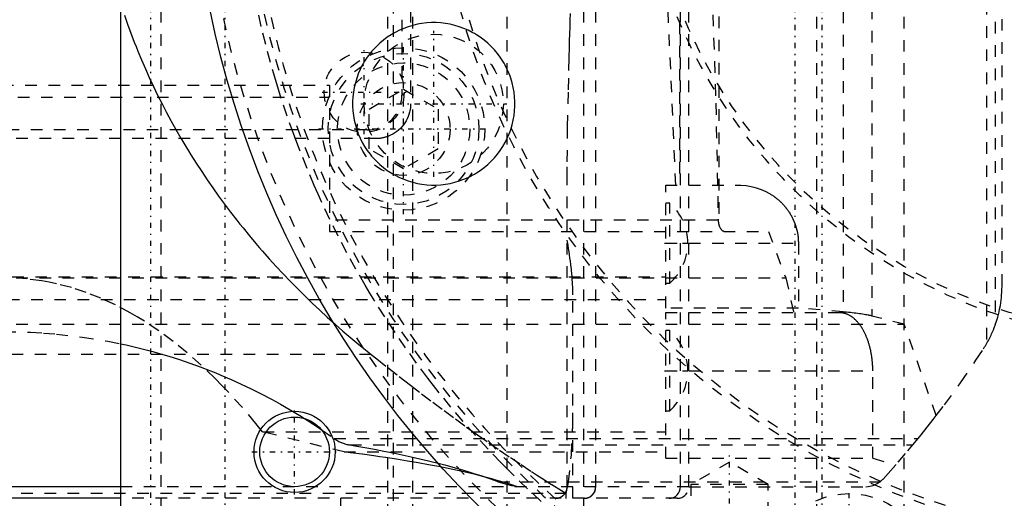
# Model space of a CAD drawing. Extents: x -545 to 345, y -109 to 109.
# Tile 8 of 18: x -99 to -14, y -59 to -18. Entities that reach past the tile are written whole.
import ezdxf

# ---------------------------------------------------------------- set-up
doc = ezdxf.new("R2010")
doc.units = 0
doc.linetypes.add('CENTER', pattern=[1.5, 0.45, -0.5, 0.05, -0.5])
doc.linetypes.add('DASHED', pattern=[2, 1, -1])
for name, color, linetype in [('AM_0', 7, 'CONTINUOUS'), ('AM_3', 7, 'DASHED'), ('AM_7', 7, 'CENTER')]:
    doc.layers.add(name, color=color, linetype=linetype)

msp = doc.modelspace()

# ---------------------------------------------------------------- linework, layer by layer
at = {"layer": 'AM_0', "color": 7, "linetype": 'CONTINUOUS'}
for p, q in [((-90, 75), (-90, -75)), ((-89.991, -58), (-159, -58)), ((-89.992, -59), (-158, -59))]:
    msp.add_line(p, q, dxfattribs=at)
for centre, radius in [((0, 0), 84), ((-75, -55), 3.5), ((-75, -55), 3)]:
    msp.add_circle(centre, radius, dxfattribs=at)
at = {"layer": 'AM_3', "color": 6, "linetype": 'DASHED'}
for p, q in [((-86.5, -64), (-86.5, 64)), ((-67, 60.5), (-67, -60.5)), ((-64.819, 60.5), (-64.819, -60.5)), ((-56.709, 60.5), (-56.709, -60.5)), ((-50.077, 61), (-50.077, -61)), ((-30, 60.5), (-30, -60.5)), ((-22.463, 60.5), (-22.463, -60.5)), ((-49.037, -58), (-49.037, 58)), ((-49.021, -58), (-49.021, 58)), ((-41.726, -58), (-41.726, 58)), ((-41, -58), (-41, 58)), ((-15.34, 45.694), (-15.34, -45.694)), ((-14.581, 44.052), (-14.581, -44.052)), ((-27.69, 42.941), (-27.69, -42.941)), ((-25.212, 43.29), (-25.212, -43.29)), ((-14, -40.694), (-14, 40.694)), ((-41.808, 32), (-41.808, -32)), ((-65, 25), (-65, -25)), ((-65.75, 24.25), (-65.75, -24.25)), ((-38.423, 24.527), (-38.423, -35.399)), ((-66.5, -10.213), (-66.5, -60.5)), ((-42.134, -32), (-42.952, -13.297)), ((-134.225, -23.389), (-72, -23.389)), ((-72, -23.389), (-72, -36)), ((-68.57, -25.455), (-65.6, -23.741)), ((-65.6, -23.741), (-62.63, -25.455)), ((-134.864, -24.422), (-72, -24.422)), ((-68.57, -28.885), (-68.57, -25.455)), ((-62.63, -25.455), (-62.63, -28.885)), ((-68, -28), (-118, -28)), ((-68.75, -27.25), (-117.25, -27.25)), ((-65.6, -30.599), (-68.57, -28.885)), ((-62.63, -28.885), (-65.6, -30.599)), ((-51.498, -58), (-51.498, -31.418)), ((-43, -42.601), (-43, -32)), ((-43, -32), (-36.746, -32)), ((-42.657, -33.55), (-43, -33.55)), ((-42.657, -40.45), (-42.657, -33.55)), ((-38.473, -35.026), (-72, -35.026)), ((-72, -36), (-34.142, -36)), ((-34.142, -36), (-32.649, -40)), ((-43, -37), (-31.56, -37)), ((-31.56, -37), (-31.56, -42.601)), ((-155, -40), (-32.649, -40)), ((-127.355, -39.921), (-43, -39.921)), ((-43, -40.45), (-42.657, -40.45)), ((-32.649, -40), (-31.953, -43)), ((-51.002, -85), (-51.002, -41.454)), ((-129.712, -41.861), (-43, -41.861)), ((-31.56, -42.601), (-43, -42.601)), ((-43, -43), (-28.03, -43)), ((-43, -55.551), (-43, -43)), ((-27.69, -42.941), (-31.56, -42.601)), ((-22.431, -44), (-25.212, -43.29)), ((-159, -44), (-22.431, -44)), ((-19.665, -51.875), (-22.431, -44)), ((-42.657, -44.55), (-43, -44.55)), ((-42.657, -51.45), (-42.657, -44.55)), ((-68.393, -46.6), (-131.607, -46.6)), ((-43, -48), (-25.144, -48)), ((-25.144, -55.551), (-25.144, -48)), ((-43, -51.45), (-42.657, -51.45)), ((-77.768, -53.27), (-43, -53.27)), ((-70.736, -55.006), (-77.768, -53.27)), ((-72.704, -53.069), (-71.583, -53.855)), ((-71.583, -53.855), (-21.238, -53.855)), ((-21.693, -54.406), (-21.238, -53.855)), ((-70.736, -55.006), (-43, -55.006)), ((-70.227, -54.406), (-21.693, -54.406)), ((-43, -55.551), (-25.144, -55.551)), ((-37.5, -55.881), (-40.824, -57.8)), ((-34.176, -57.8), (-37.5, -55.881)), ((-25.144, -55.551), (-23.158, -56.118)), ((-57.438, -57.58), (-24.512, -57.58)), ((-41, -58), (-89.991, -58)), ((-51, -64.8), (-51, -58)), ((-41, -58), (-25.738, -58)), ((-40.824, -57.8), (-40.824, -76.323)), ((-34.176, -57.8), (-40.824, -57.8)), ((-34.176, -76.323), (-34.176, -57.8)), ((-51.571, -58.6), (-148.429, -58.6)), ((-42, -59), (-89.992, -59)), ((-71, -62), (-71, -59)), ((-66.217, -85), (-66.217, -59)), ((-59.789, -85), (-59.789, -59)), ((-51.571, -58.6), (-51.571, -58.593))]:
    msp.add_line(p, q, dxfattribs=at)
for points in [[(-50.009, -59), (-49.816, -58.981), (-49.631, -58.924), (-49.46, -58.831), (-49.31, -58.707), (-49.187, -58.556), (-49.096, -58.383), (-49.04, -58.195), (-49.021, -58)], [(-42.714, -59), (-42.521, -58.981), (-42.336, -58.924), (-42.165, -58.831), (-42.016, -58.707), (-41.893, -58.556), (-41.802, -58.383), (-41.745, -58.195), (-41.726, -58)]]:
    msp.add_lwpolyline(points, dxfattribs=at)
for points in [[(-39.197, -9.326, 0), (-38.676, -24.958, 0), (-38.473, -35.026, 0)], [(-53.731, -59.27, 0), (-54.912, -58.178, 0), (-56.07, -57.062, 0), (-56.641, -56.496, 0), (-57.206, -55.924, 0), (-58.319, -54.762, 0), (-59.408, -53.579, 0), (-60.473, -52.373, 0), (-61.514, -51.147, 0), (-62.53, -49.9, 0), (-63.028, -49.269, 0), (-63.52, -48.633, 0), (-64.485, -47.346, 0), (-65.424, -46.04, 0), (-66.336, -44.715, 0), (-67.222, -43.373, 0), (-68.08, -42.013, 0), (-68.499, -41.326, 0), (-68.911, -40.635, 0), (-69.714, -39.242, 0), (-70.489, -37.832, 0), (-71.235, -36.408, 0), (-71.953, -34.968, 0), (-72.641, -33.514, 0), (-72.975, -32.783, 0), (-73.301, -32.047, 0), (-73.93, -30.567, 0), (-74.53, -29.075, 0), (-74.818, -28.324, 0), (-75.099, -27.57, 0), (-75.638, -26.055, 0), (-76.147, -24.529, 0), (-76.389, -23.762, 0), (-76.624, -22.993, 0), (-77.071, -21.448, 0), (-77.487, -19.894, 0), (-77.871, -18.333, 0), (-78.224, -16.763, 0)], [(-89.673, -17.351, 0), (-89.402, -18.129, 0), (-89.119, -18.905, 0), (-88.824, -19.678, 0), (-88.672, -20.063, 0), (-88.517, -20.448, 0), (-88.199, -21.214, 0), (-87.868, -21.978, 0), (-87.526, -22.737, 0), (-87.173, -23.494, 0), (-86.808, -24.247, 0), (-86.621, -24.622, 0), (-86.431, -24.996, 0), (-86.043, -25.741, 0), (-85.644, -26.482, 0), (-85.233, -27.219, 0), (-84.812, -27.952, 0), (-84.379, -28.68, 0), (-84.158, -29.043, 0), (-83.934, -29.404, 0), (-83.479, -30.124, 0), (-83.013, -30.839, 0), (-82.536, -31.549, 0), (-82.048, -32.254, 0), (-81.55, -32.954, 0), (-81.296, -33.302, 0), (-81.04, -33.649, 0), (-80.521, -34.339, 0), (-79.99, -35.023, 0), (-79.721, -35.363, 0), (-79.449, -35.702, 0), (-78.898, -36.376, 0), (-78.337, -37.044, 0), (-78.052, -37.375, 0), (-77.765, -37.706, 0), (-77.184, -38.362, 0), (-76.592, -39.012, 0), (-75.991, -39.657, 0), (-75.379, -40.295, 0), (-74.758, -40.927, 0), (-74.444, -41.24, 0), (-74.128, -41.552, 0), (-73.487, -42.171, 0), (-72.838, -42.784, 0), (-72.179, -43.39, 0), (-71.511, -43.989, 0), (-70.834, -44.582, 0), (-70.492, -44.875, 0), (-70.147, -45.167, 0), (-69.452, -45.746, 0), (-68.748, -46.317, 0), (-68.393, -46.6, 0)], [(-51.498, -31.418, 0), (-51.492, -29.994, 0), (-51.455, -26.99, 0), (-51.391, -23.793, 0), (-51.35, -22.129, 0), (-51.343, -21.848, 0), (-51.328, -21.282, 0), (-51.313, -20.711, 0), (-51.306, -20.425, 0), (-51.298, -20.137, 0), (-51.283, -19.558, 0), (-51.267, -18.976, 0), (-51.251, -18.389, 0), (-51.235, -17.799, 0), (-51.219, -17.205, 0)], [(-63, -18, 0), (-63.204, -18.003, 0), (-63.61, -18.027, 0), (-64.015, -18.074, 0), (-64.216, -18.106, 0), (-64.416, -18.145, 0), (-64.812, -18.239, 0), (-65.202, -18.355, 0), (-65.584, -18.495, 0), (-65.958, -18.656, 0), (-66.322, -18.839, 0), (-66.5, -18.938, 0), (-66.675, -19.042, 0), (-67.015, -19.266, 0), (-67.342, -19.509, 0), (-67.654, -19.771, 0), (-67.95, -20.05, 0), (-68.229, -20.346, 0), (-68.362, -20.5, 0), (-68.491, -20.658, 0), (-68.734, -20.985, 0), (-68.958, -21.325, 0), (-69.062, -21.5, 0), (-69.161, -21.678, 0), (-69.344, -22.042, 0), (-69.505, -22.416, 0), (-69.578, -22.606, 0), (-69.645, -22.798, 0), (-69.761, -23.188, 0), (-69.855, -23.584, 0), (-69.926, -23.985, 0), (-69.973, -24.39, 0), (-69.997, -24.796, 0), (-70, -25, 0), (-69.997, -25.204, 0), (-69.973, -25.61, 0), (-69.926, -26.015, 0), (-69.855, -26.416, 0), (-69.761, -26.812, 0), (-69.645, -27.202, 0), (-69.578, -27.394, 0), (-69.505, -27.584, 0), (-69.344, -27.958, 0), (-69.161, -28.322, 0), (-68.958, -28.675, 0), (-68.734, -29.015, 0), (-68.491, -29.342, 0), (-68.362, -29.5, 0), (-68.229, -29.654, 0), (-67.95, -29.95, 0), (-67.654, -30.229, 0), (-67.342, -30.491, 0), (-67.015, -30.734, 0), (-66.675, -30.958, 0), (-66.5, -31.062, 0), (-66.322, -31.161, 0), (-65.958, -31.344, 0), (-65.584, -31.505, 0), (-65.202, -31.645, 0), (-64.812, -31.761, 0), (-64.416, -31.855, 0), (-64.216, -31.894, 0), (-64.015, -31.926, 0), (-63.61, -31.973, 0), (-63.204, -31.997, 0), (-63, -32, 0), (-62.796, -31.997, 0), (-62.39, -31.973, 0), (-61.985, -31.926, 0), (-61.784, -31.894, 0), (-61.584, -31.855, 0), (-61.188, -31.761, 0), (-60.798, -31.645, 0), (-60.416, -31.505, 0), (-60.042, -31.344, 0), (-59.678, -31.161, 0), (-59.5, -31.062, 0), (-59.325, -30.958, 0), (-58.985, -30.734, 0), (-58.658, -30.491, 0), (-58.346, -30.229, 0), (-58.05, -29.95, 0), (-57.771, -29.654, 0), (-57.638, -29.5, 0), (-57.509, -29.342, 0), (-57.266, -29.015, 0), (-57.042, -28.675, 0), (-56.839, -28.322, 0), (-56.656, -27.958, 0), (-56.495, -27.584, 0), (-56.422, -27.394, 0), (-56.355, -27.202, 0), (-56.239, -26.812, 0), (-56.145, -26.416, 0), (-56.074, -26.015, 0), (-56.027, -25.61, 0), (-56.003, -25.204, 0), (-56, -25, 0), (-56.003, -24.796, 0), (-56.027, -24.39, 0), (-56.074, -23.985, 0), (-56.145, -23.584, 0), (-56.239, -23.188, 0), (-56.355, -22.798, 0), (-56.422, -22.606, 0), (-56.495, -22.416, 0), (-56.656, -22.042, 0), (-56.839, -21.678, 0), (-56.938, -21.5, 0), (-57.042, -21.325, 0), (-57.266, -20.985, 0), (-57.509, -20.658, 0), (-57.638, -20.5, 0), (-57.771, -20.346, 0), (-58.05, -20.05, 0), (-58.346, -19.771, 0), (-58.658, -19.509, 0), (-58.985, -19.266, 0), (-59.325, -19.042, 0), (-59.5, -18.938, 0), (-59.678, -18.839, 0), (-60.042, -18.656, 0), (-60.416, -18.495, 0), (-60.798, -18.355, 0), (-61.188, -18.239, 0), (-61.584, -18.145, 0), (-61.784, -18.106, 0), (-61.985, -18.074, 0), (-62.39, -18.027, 0), (-62.796, -18.003, 0), (-63, -18, 0)], [(-65, -25, 0), (-65.002, -25.103, 0), (-65.016, -25.307, 0), (-65.044, -25.51, 0), (-65.063, -25.611, 0), (-65.086, -25.711, 0), (-65.141, -25.909, 0), (-65.21, -26.102, 0), (-65.292, -26.29, 0), (-65.386, -26.472, 0), (-65.493, -26.647, 0), (-65.551, -26.732, 0), (-65.611, -26.815, 0), (-65.741, -26.974, 0), (-65.881, -27.124, 0), (-66.031, -27.263, 0), (-66.19, -27.393, 0), (-66.358, -27.511, 0), (-66.445, -27.565, 0), (-66.533, -27.617, 0), (-66.716, -27.711, 0), (-66.904, -27.793, 0), (-67, -27.828, 0)], [(-67, -27.828, 0), (-67.027, -27.838, 0), (-67.08, -27.856, 0), (-67.135, -27.872, 0), (-67.162, -27.881, 0), (-67.189, -27.888, 0), (-67.244, -27.903, 0), (-67.299, -27.917, 0), (-67.354, -27.93, 0), (-67.409, -27.941, 0), (-67.465, -27.952, 0), (-67.493, -27.957, 0), (-67.521, -27.961, 0), (-67.577, -27.97, 0), (-67.633, -27.977, 0), (-67.689, -27.984, 0), (-67.745, -27.989, 0), (-67.802, -27.993, 0), (-67.83, -27.995, 0), (-67.858, -27.997, 0), (-67.915, -27.999, 0), (-67.972, -28, 0), (-68, -28, 0)], [(-36.746, -32, 0), (-36.52, -32.005, 0), (-36.069, -32.043, 0), (-35.624, -32.119, 0), (-35.404, -32.17, 0), (-35.187, -32.231, 0), (-34.762, -32.381, 0), (-34.351, -32.565, 0), (-34.12, -32.688, 0), (-34.056, -32.725, 0), (-33.992, -32.764, 0), (-33.96, -32.783, 0), (-33.928, -32.803, 0), (-33.865, -32.843, 0), (-33.802, -32.883, 0), (-33.741, -32.925, 0), (-33.679, -32.968, 0), (-33.619, -33.011, 0), (-33.589, -33.033, 0), (-33.559, -33.055, 0), (-33.5, -33.101, 0), (-33.441, -33.147, 0), (-33.384, -33.193, 0), (-33.327, -33.241, 0), (-33.27, -33.289, 0), (-33.242, -33.314, 0), (-33.215, -33.338, 0), (-33.16, -33.388, 0), (-33.106, -33.439, 0), (-33.079, -33.464, 0), (-33.052, -33.49, 0), (-33, -33.542, 0), (-32.948, -33.595, 0), (-32.922, -33.622, 0), (-32.897, -33.649, 0), (-32.847, -33.703, 0), (-32.798, -33.758, 0), (-32.749, -33.814, 0), (-32.701, -33.87, 0), (-32.655, -33.927, 0), (-32.632, -33.956, 0), (-32.609, -33.985, 0), (-32.564, -34.043, 0), (-32.52, -34.102, 0), (-32.476, -34.162, 0), (-32.434, -34.222, 0), (-32.392, -34.283, 0), (-32.372, -34.314, 0), (-32.352, -34.344, 0), (-32.312, -34.406, 0), (-32.274, -34.469, 0), (-32.236, -34.532, 0), (-32.199, -34.595, 0), (-32.163, -34.659, 0), (-32.146, -34.691, 0), (-32.129, -34.724, 0), (-32.095, -34.789, 0), (-32.062, -34.854, 0), (-32.03, -34.92, 0), (-31.999, -34.986, 0), (-31.969, -35.053, 0), (-31.955, -35.087, 0), (-31.94, -35.12, 0), (-31.912, -35.188, 0), (-31.886, -35.256, 0), (-31.86, -35.324, 0), (-31.835, -35.393, 0), (-31.811, -35.462, 0), (-31.8, -35.496, 0), (-31.789, -35.531, 0), (-31.767, -35.601, 0), (-31.746, -35.671, 0), (-31.737, -35.706, 0), (-31.727, -35.741, 0), (-31.708, -35.812, 0), (-31.691, -35.882, 0), (-31.683, -35.918, 0), (-31.675, -35.953, 0), (-31.66, -36.025, 0), (-31.645, -36.096, 0), (-31.632, -36.168, 0), (-31.62, -36.239, 0), (-31.609, -36.311, 0), (-31.604, -36.347, 0), (-31.599, -36.383, 0), (-31.591, -36.456, 0), (-31.583, -36.528, 0), (-31.576, -36.6, 0), (-31.571, -36.673, 0), (-31.567, -36.746, 0), (-31.565, -36.782, 0), (-31.563, -36.818, 0), (-31.561, -36.891, 0), (-31.56, -36.964, 0), (-31.56, -37, 0)], [(-38.473, -35.026, 0), (-38.473, -35.037, 0), (-38.472, -35.058, 0), (-38.471, -35.079, 0), (-38.471, -35.089, 0), (-38.47, -35.1, 0), (-38.469, -35.121, 0), (-38.467, -35.142, 0), (-38.465, -35.163, 0), (-38.463, -35.184, 0), (-38.46, -35.205, 0), (-38.458, -35.216, 0), (-38.457, -35.226, 0), (-38.454, -35.247, 0), (-38.45, -35.268, 0), (-38.447, -35.288, 0), (-38.443, -35.309, 0), (-38.439, -35.329, 0), (-38.437, -35.339, 0), (-38.434, -35.35, 0), (-38.43, -35.37, 0), (-38.425, -35.389, 0), (-38.423, -35.399, 0)], [(-38.423, -35.399, 0), (-38.421, -35.404, 0), (-38.419, -35.414, 0), (-38.416, -35.424, 0), (-38.415, -35.429, 0), (-38.414, -35.433, 0), (-38.411, -35.443, 0), (-38.408, -35.453, 0), (-38.398, -35.486, 0), (-38.379, -35.541, 0), (-38.368, -35.568, 0), (-38.358, -35.594, 0), (-38.335, -35.645, 0), (-38.31, -35.693, 0), (-38.283, -35.738, 0), (-38.255, -35.78, 0), (-38.225, -35.818, 0), (-38.21, -35.836, 0), (-38.194, -35.854, 0), (-38.162, -35.885, 0), (-38.128, -35.914, 0), (-38.094, -35.938, 0), (-38.058, -35.958, 0), (-38.022, -35.975, 0), (-38.004, -35.981, 0), (-37.986, -35.987, 0), (-37.949, -35.995, 0), (-37.912, -35.999, 0), (-37.893, -36, 0)], [(-51.002, -41.454, 0), (-51.003, -41.339, 0), (-51.006, -41.107, 0), (-51.013, -40.872, 0), (-51.018, -40.752, 0), (-51.023, -40.632, 0), (-51.037, -40.388, 0), (-51.054, -40.14, 0), (-51.073, -39.889, 0), (-51.096, -39.634, 0), (-51.122, -39.375, 0), (-51.136, -39.244, 0), (-51.151, -39.112, 0), (-51.182, -38.846, 0), (-51.216, -38.576, 0), (-51.253, -38.303, 0), (-51.292, -38.026, 0), (-51.334, -37.746, 0), (-51.355, -37.605, 0), (-51.378, -37.463, 0), (-51.424, -37.176, 0), (-51.472, -36.887, 0), (-51.498, -36.741, 0)], [(-77.768, -53.27, 0), (-78.341, -52.556, 0), (-79.498, -51.184, 0), (-80.669, -49.887, 0), (-81.26, -49.268, 0), (-81.854, -48.667, 0), (-83.051, -47.525, 0), (-84.259, -46.461, 0), (-85.478, -45.476, 0), (-86.708, -44.571, 0), (-87.946, -43.746, 0), (-88.568, -43.364, 0), (-89.193, -43.002, 0), (-90.447, -42.339, 0), (-91.707, -41.759, 0), (-92.973, -41.26, 0), (-94.244, -40.844, 0), (-95.519, -40.511, 0), (-96.158, -40.375, 0), (-96.797, -40.261, 0), (-98.077, -40.094, 0), (-98.825, -40.035, 0)], [(-14.203, -42.7, 0), (-14.141, -42.369, 0), (-14.051, -41.702, 0), (-14.006, -41.03, 0), (-14, -40.694, 0)], [(-25.144, -48, 0), (-25.144, -47.964, 0), (-25.144, -47.891, 0), (-25.146, -47.818, 0), (-25.146, -47.782, 0), (-25.147, -47.746, 0), (-25.15, -47.673, 0), (-25.153, -47.6, 0), (-25.156, -47.528, 0), (-25.161, -47.456, 0), (-25.166, -47.383, 0), (-25.168, -47.347, 0), (-25.171, -47.311, 0), (-25.177, -47.239, 0), (-25.184, -47.168, 0), (-25.191, -47.096, 0), (-25.199, -47.025, 0), (-25.208, -46.953, 0), (-25.212, -46.918, 0), (-25.217, -46.882, 0), (-25.226, -46.812, 0), (-25.237, -46.741, 0), (-25.242, -46.706, 0), (-25.247, -46.671, 0), (-25.259, -46.601, 0), (-25.271, -46.531, 0), (-25.277, -46.496, 0), (-25.284, -46.462, 0), (-25.297, -46.393, 0), (-25.311, -46.324, 0), (-25.325, -46.256, 0), (-25.34, -46.188, 0), (-25.355, -46.12, 0), (-25.363, -46.087, 0), (-25.371, -46.053, 0), (-25.388, -45.986, 0), (-25.405, -45.92, 0), (-25.423, -45.854, 0), (-25.441, -45.789, 0), (-25.46, -45.724, 0), (-25.47, -45.691, 0), (-25.48, -45.659, 0), (-25.499, -45.595, 0), (-25.52, -45.532, 0), (-25.541, -45.469, 0), (-25.562, -45.406, 0), (-25.584, -45.344, 0), (-25.596, -45.314, 0), (-25.607, -45.283, 0), (-25.63, -45.222, 0), (-25.654, -45.162, 0), (-25.678, -45.102, 0), (-25.702, -45.043, 0), (-25.727, -44.985, 0), (-25.74, -44.956, 0), (-25.753, -44.927, 0), (-25.779, -44.87, 0), (-25.806, -44.814, 0), (-25.833, -44.758, 0), (-25.86, -44.703, 0), (-25.888, -44.649, 0), (-25.902, -44.622, 0), (-25.916, -44.595, 0), (-25.945, -44.542, 0), (-25.974, -44.49, 0), (-25.989, -44.464, 0), (-26.004, -44.439, 0), (-26.034, -44.388, 0), (-26.065, -44.338, 0), (-26.08, -44.314, 0), (-26.096, -44.289, 0), (-26.127, -44.241, 0), (-26.159, -44.193, 0), (-26.191, -44.147, 0), (-26.223, -44.101, 0), (-26.256, -44.055, 0), (-26.273, -44.033, 0), (-26.29, -44.011, 0), (-26.323, -43.968, 0), (-26.357, -43.925, 0), (-26.392, -43.883, 0), (-26.427, -43.843, 0), (-26.462, -43.803, 0), (-26.479, -43.783, 0), (-26.497, -43.764, 0), (-26.533, -43.725, 0), (-26.569, -43.688, 0), (-26.605, -43.652, 0), (-26.642, -43.616, 0), (-26.679, -43.582, 0), (-26.697, -43.565, 0), (-26.716, -43.548, 0), (-26.754, -43.516, 0), (-26.791, -43.484, 0), (-26.829, -43.453, 0), (-26.868, -43.423, 0), (-26.906, -43.395, 0), (-26.926, -43.381, 0), (-26.945, -43.367, 0), (-26.984, -43.34, 0), (-27.023, -43.314, 0), (-27.063, -43.289, 0), (-27.102, -43.265, 0), (-27.142, -43.242, 0), (-27.162, -43.231, 0), (-27.182, -43.221, 0), (-27.223, -43.2, 0), (-27.263, -43.18, 0), (-27.283, -43.17, 0), (-27.303, -43.161, 0), (-27.344, -43.143, 0), (-27.385, -43.127, 0), (-27.406, -43.119, 0), (-27.426, -43.111, 0), (-27.467, -43.096, 0), (-27.508, -43.082, 0), (-27.55, -43.07, 0), (-27.591, -43.058, 0), (-27.633, -43.048, 0), (-27.654, -43.043, 0), (-27.674, -43.038, 0), (-27.716, -43.03, 0), (-27.758, -43.022, 0), (-27.8, -43.016, 0), (-27.842, -43.011, 0), (-27.883, -43.006, 0), (-27.904, -43.005, 0), (-27.925, -43.003, 0), (-27.967, -43.001, 0), (-28.009, -43, 0), (-28.03, -43, 0)], [(-25.212, -43.29, 0), (-25.255, -43.279, 0), (-25.348, -43.258, 0), (-25.446, -43.236, 0), (-25.497, -43.225, 0), (-25.55, -43.215, 0), (-25.66, -43.194, 0), (-25.777, -43.173, 0), (-25.899, -43.152, 0), (-26.026, -43.132, 0), (-26.16, -43.112, 0), (-26.229, -43.102, 0), (-26.299, -43.093, 0), (-26.443, -43.073, 0), (-26.593, -43.054, 0), (-26.748, -43.036, 0), (-26.908, -43.018, 0), (-27.073, -43, 0), (-27.158, -42.991, 0), (-27.244, -42.982, 0), (-27.419, -42.965, 0), (-27.599, -42.949, 0), (-27.69, -42.941, 0)], [(-14.581, -44.052, 0), (-14.505, -43.831, 0), (-14.368, -43.383, 0), (-14.253, -42.929, 0), (-14.203, -42.7, 0)], [(-15.6, -46.12, 0), (-15.565, -46.066, 0), (-15.497, -45.957, 0), (-15.43, -45.848, 0), (-15.397, -45.792, 0), (-15.365, -45.737, 0), (-15.301, -45.626, 0), (-15.238, -45.514, 0), (-15.177, -45.401, 0), (-15.117, -45.287, 0), (-15.059, -45.173, 0), (-15.031, -45.115, 0), (-15.002, -45.058, 0), (-14.947, -44.942, 0), (-14.893, -44.825, 0), (-14.841, -44.708, 0), (-14.79, -44.59, 0), (-14.741, -44.472, 0), (-14.717, -44.412, 0), (-14.693, -44.353, 0), (-14.647, -44.233, 0), (-14.602, -44.112, 0), (-14.581, -44.052, 0)], [(-128.417, -53.855, 0), (-127.496, -53.206, 0), (-125.611, -51.972, 0), (-123.672, -50.827, 0), (-122.683, -50.288, 0), (-121.683, -49.773, 0), (-119.649, -48.812, 0), (-117.574, -47.947, 0), (-115.462, -47.18, 0), (-113.318, -46.511, 0), (-111.145, -45.943, 0), (-110.05, -45.696, 0), (-108.949, -45.476, 0), (-106.735, -45.111, 0), (-104.506, -44.85, 0), (-102.268, -44.693, 0), (-100.026, -44.639, 0), (-97.783, -44.69, 0), (-96.663, -44.755, 0), (-95.545, -44.845, 0), (-93.316, -45.104, 0), (-91.101, -45.466, 0), (-90, -45.686, 0)], [(-90, -45.686, 0), (-89.534, -45.787, 0), (-88.605, -46.003, 0), (-87.679, -46.237, 0), (-87.219, -46.361, 0), (-86.759, -46.489, 0), (-85.844, -46.76, 0), (-84.934, -47.048, 0), (-84.029, -47.355, 0), (-83.131, -47.679, 0), (-82.239, -48.021, 0), (-81.795, -48.198, 0), (-81.354, -48.38, 0), (-80.475, -48.757, 0), (-79.605, -49.151, 0), (-78.742, -49.563, 0), (-77.887, -49.991, 0), (-77.04, -50.436, 0), (-76.62, -50.665, 0), (-76.202, -50.898, 0), (-75.373, -51.376, 0), (-74.554, -51.87, 0), (-74.147, -52.124, 0)], [(-68.393, -46.6, 0), (-67.914, -46.979, 0), (-66.952, -47.736, 0), (-65.985, -48.491, 0), (-65.501, -48.867, 0), (-65.016, -49.242, 0), (-64.045, -49.986, 0), (-63.073, -50.722, 0), (-62.103, -51.447, 0), (-61.135, -52.16, 0), (-60.172, -52.859, 0), (-59.693, -53.203, 0), (-59.215, -53.543, 0), (-58.265, -54.21, 0), (-57.325, -54.859, 0), (-56.395, -55.489, 0), (-55.477, -56.1, 0), (-54.574, -56.691, 0), (-54.129, -56.979, 0), (-53.688, -57.261, 0), (-52.823, -57.81, 0), (-51.981, -58.337, 0), (-51.571, -58.593, 0)], [(-19.665, -51.875, 0), (-18.955, -50.939, 0), (-17.573, -49.039, 0), (-16.244, -47.102, 0), (-15.6, -46.12, 0)], [(-51.571, -58.593, 0), (-51.39, -57.588, 0), (-51.135, -55.29, 0), (-51.016, -52.635, 0), (-51.002, -51.195, 0)], [(-74.147, -52.124, 0), (-73.905, -52.278, 0), (-73.422, -52.59, 0), (-72.943, -52.908, 0), (-72.704, -53.069, 0)], [(-21.238, -53.855, 0), (-20.972, -53.529, 0), (-20.444, -52.871, 0), (-19.923, -52.208, 0), (-19.665, -51.875, 0)], [(-71.583, -53.855, 0), (-71.549, -53.879, 0), (-71.481, -53.926, 0), (-71.411, -53.97, 0), (-71.375, -53.992, 0), (-71.34, -54.013, 0), (-71.267, -54.053, 0), (-71.194, -54.092, 0), (-71.12, -54.128, 0), (-71.044, -54.163, 0), (-70.968, -54.195, 0), (-70.93, -54.211, 0), (-70.892, -54.226, 0), (-70.814, -54.254, 0), (-70.737, -54.281, 0), (-70.658, -54.306, 0), (-70.58, -54.328, 0), (-70.502, -54.349, 0), (-70.462, -54.359, 0), (-70.423, -54.368, 0), (-70.345, -54.385, 0), (-70.266, -54.4, 0), (-70.227, -54.406, 0)], [(-55.804, -58, 0), (-56.093, -57.902, 0), (-56.694, -57.709, 0), (-57.326, -57.518, 0), (-57.654, -57.423, 0), (-57.99, -57.33, 0), (-58.683, -57.145, 0), (-59.407, -56.963, 0), (-60.16, -56.784, 0), (-60.941, -56.609, 0), (-61.751, -56.437, 0), (-62.167, -56.353, 0), (-62.589, -56.27, 0), (-63.454, -56.105, 0), (-64.345, -55.945, 0), (-65.262, -55.789, 0), (-66.204, -55.637, 0), (-67.171, -55.489, 0), (-67.663, -55.416, 0), (-68.161, -55.345, 0), (-69.174, -55.206, 0), (-70.21, -55.071, 0), (-70.736, -55.006, 0)], [(-70.227, -54.406, 0), (-69.797, -54.478, 0), (-68.949, -54.626, 0), (-68.115, -54.777, 0), (-67.705, -54.854, 0), (-67.298, -54.932, 0), (-66.496, -55.092, 0), (-65.711, -55.255, 0), (-64.943, -55.422, 0), (-64.192, -55.592, 0), (-63.459, -55.766, 0), (-63.099, -55.854, 0), (-62.744, -55.943, 0), (-62.047, -56.124, 0), (-61.369, -56.309, 0), (-60.709, -56.496, 0), (-60.069, -56.686, 0), (-59.449, -56.88, 0), (-59.147, -56.978, 0), (-58.849, -57.077, 0), (-58.269, -57.276, 0), (-57.709, -57.478, 0), (-57.438, -57.58, 0)], [(-24.262, -57.349, 0), (-23.825, -56.867, 0), (-22.961, -55.893, 0), (-22.112, -54.905, 0), (-21.693, -54.406, 0)], [(-57.438, -57.58, 0), (-57.044, -57.708, 0), (-56.293, -57.894, 0), (-55.596, -57.988, 0), (-55.267, -58, 0)], [(-25.738, -58, 0), (-25.533, -57.989, 0), (-25.109, -57.898, 0), (-24.699, -57.709, 0), (-24.512, -57.58, 0)], [(-24.512, -57.58, 0), (-24.468, -57.545, 0), (-24.382, -57.47, 0), (-24.301, -57.391, 0), (-24.262, -57.349, 0)], [(-52.498, -59, 0), (-52.49, -59, 0), (-52.476, -59, 0), (-52.461, -58.999, 0), (-52.454, -58.999, 0), (-52.446, -58.999, 0), (-52.432, -58.998, 0), (-52.417, -58.997, 0), (-52.403, -58.996, 0), (-52.388, -58.994, 0), (-52.374, -58.992, 0), (-52.367, -58.991, 0), (-52.359, -58.99, 0), (-52.345, -58.988, 0), (-52.331, -58.986, 0), (-52.316, -58.983, 0), (-52.302, -58.981, 0), (-52.288, -58.978, 0), (-52.281, -58.976, 0), (-52.274, -58.975, 0), (-52.259, -58.971, 0), (-52.245, -58.968, 0), (-52.238, -58.966, 0), (-52.231, -58.964, 0), (-52.217, -58.96, 0), (-52.203, -58.956, 0), (-52.196, -58.954, 0), (-52.189, -58.951, 0), (-52.176, -58.947, 0), (-52.162, -58.942, 0), (-52.148, -58.937, 0), (-52.135, -58.932, 0), (-52.121, -58.926, 0), (-52.114, -58.924, 0), (-52.108, -58.921, 0), (-52.094, -58.915, 0), (-52.081, -58.909, 0), (-52.068, -58.903, 0), (-52.055, -58.897, 0), (-52.042, -58.89, 0), (-52.035, -58.887, 0), (-52.029, -58.883, 0), (-52.016, -58.876, 0), (-52.003, -58.869, 0), (-51.991, -58.862, 0), (-51.978, -58.855, 0), (-51.966, -58.847, 0), (-51.96, -58.843, 0), (-51.954, -58.839, 0), (-51.942, -58.831, 0), (-51.93, -58.823, 0), (-51.918, -58.815, 0), (-51.906, -58.806, 0), (-51.894, -58.798, 0), (-51.888, -58.793, 0), (-51.883, -58.789, 0), (-51.871, -58.78, 0), (-51.86, -58.77, 0), (-51.849, -58.761, 0), (-51.838, -58.752, 0), (-51.827, -58.742, 0), (-51.822, -58.737, 0), (-51.816, -58.732, 0), (-51.806, -58.722, 0), (-51.795, -58.712, 0), (-51.79, -58.707, 0), (-51.785, -58.702, 0), (-51.775, -58.691, 0), (-51.765, -58.681, 0), (-51.76, -58.675, 0), (-51.755, -58.67, 0), (-51.745, -58.659, 0), (-51.736, -58.648, 0), (-51.727, -58.637, 0), (-51.717, -58.626, 0), (-51.708, -58.614, 0), (-51.704, -58.608, 0), (-51.699, -58.603, 0), (-51.691, -58.591, 0), (-51.682, -58.579, 0), (-51.674, -58.567, 0), (-51.666, -58.555, 0), (-51.658, -58.543, 0), (-51.654, -58.537, 0), (-51.65, -58.531, 0), (-51.642, -58.519, 0), (-51.635, -58.506, 0), (-51.628, -58.494, 0), (-51.621, -58.481, 0), (-51.614, -58.468, 0), (-51.61, -58.462, 0), (-51.607, -58.455, 0), (-51.601, -58.442, 0), (-51.594, -58.429, 0), (-51.588, -58.416, 0), (-51.582, -58.403, 0), (-51.576, -58.389, 0), (-51.574, -58.383, 0), (-51.571, -58.376, 0), (-51.565, -58.362, 0), (-51.56, -58.349, 0), (-51.555, -58.335, 0), (-51.55, -58.321, 0), (-51.546, -58.307, 0), (-51.544, -58.3, 0), (-51.542, -58.294, 0), (-51.537, -58.28, 0), (-51.533, -58.266, 0), (-51.532, -58.259, 0), (-51.53, -58.252, 0), (-51.526, -58.238, 0), (-51.523, -58.223, 0), (-51.521, -58.216, 0), (-51.52, -58.209, 0), (-51.517, -58.195, 0), (-51.514, -58.181, 0), (-51.511, -58.166, 0), (-51.509, -58.152, 0), (-51.507, -58.138, 0), (-51.506, -58.131, 0), (-51.505, -58.123, 0), (-51.503, -58.109, 0), (-51.502, -58.094, 0), (-51.501, -58.08, 0), (-51.5, -58.065, 0), (-51.499, -58.051, 0), (-51.498, -58.044, 0), (-51.498, -58.036, 0), (-51.498, -58.022, 0), (-51.498, -58.007, 0), (-51.498, -58, 0)], [(-50.025, -59, 0), (-50.018, -59, 0), (-50.004, -59, 0), (-49.99, -58.999, 0), (-49.983, -58.999, 0), (-49.976, -58.999, 0), (-49.962, -58.998, 0), (-49.948, -58.997, 0), (-49.934, -58.996, 0), (-49.919, -58.994, 0), (-49.905, -58.993, 0), (-49.897, -58.992, 0), (-49.89, -58.991, 0), (-49.876, -58.989, 0), (-49.861, -58.986, 0), (-49.847, -58.984, 0), (-49.832, -58.981, 0), (-49.818, -58.978, 0), (-49.81, -58.976, 0), (-49.803, -58.975, 0), (-49.789, -58.971, 0), (-49.775, -58.967, 0), (-49.768, -58.966, 0), (-49.76, -58.964, 0), (-49.746, -58.959, 0), (-49.733, -58.955, 0), (-49.726, -58.953, 0), (-49.719, -58.951, 0), (-49.705, -58.946, 0), (-49.692, -58.942, 0), (-49.679, -58.937, 0), (-49.666, -58.932, 0), (-49.653, -58.926, 0), (-49.647, -58.924, 0), (-49.64, -58.921, 0), (-49.628, -58.916, 0), (-49.615, -58.91, 0), (-49.602, -58.904, 0), (-49.59, -58.898, 0), (-49.577, -58.891, 0), (-49.571, -58.888, 0), (-49.564, -58.885, 0), (-49.551, -58.878, 0), (-49.539, -58.871, 0), (-49.526, -58.863, 0), (-49.513, -58.856, 0), (-49.501, -58.848, 0), (-49.495, -58.844, 0), (-49.488, -58.84, 0), (-49.476, -58.831, 0), (-49.464, -58.823, 0), (-49.452, -58.814, 0), (-49.44, -58.806, 0), (-49.428, -58.797, 0), (-49.422, -58.792, 0), (-49.416, -58.788, 0), (-49.405, -58.779, 0), (-49.394, -58.769, 0), (-49.383, -58.76, 0), (-49.372, -58.75, 0), (-49.361, -58.741, 0), (-49.356, -58.736, 0), (-49.351, -58.731, 0), (-49.341, -58.722, 0), (-49.331, -58.712, 0), (-49.326, -58.707, 0), (-49.322, -58.702, 0), (-49.312, -58.692, 0), (-49.302, -58.682, 0), (-49.298, -58.677, 0), (-49.293, -58.672, 0), (-49.283, -58.661, 0), (-49.274, -58.65, 0), (-49.265, -58.639, 0), (-49.256, -58.627, 0), (-49.247, -58.616, 0), (-49.242, -58.61, 0), (-49.238, -58.604, 0), (-49.229, -58.592, 0), (-49.22, -58.58, 0), (-49.212, -58.568, 0), (-49.203, -58.556, 0), (-49.195, -58.543, 0), (-49.191, -58.537, 0), (-49.187, -58.53, 0), (-49.18, -58.518, 0), (-49.172, -58.505, 0), (-49.165, -58.492, 0), (-49.158, -58.479, 0), (-49.151, -58.466, 0), (-49.148, -58.46, 0), (-49.144, -58.453, 0), (-49.138, -58.44, 0), (-49.132, -58.428, 0), (-49.126, -58.415, 0), (-49.12, -58.402, 0), (-49.115, -58.389, 0), (-49.112, -58.383, 0), (-49.11, -58.376, 0), (-49.105, -58.363, 0), (-49.1, -58.35, 0), (-49.095, -58.337, 0), (-49.09, -58.323, 0), (-49.086, -58.31, 0), (-49.083, -58.303, 0), (-49.081, -58.296, 0), (-49.077, -58.282, 0), (-49.073, -58.268, 0), (-49.071, -58.26, 0), (-49.069, -58.253, 0), (-49.066, -58.239, 0), (-49.062, -58.224, 0), (-49.061, -58.217, 0), (-49.059, -58.21, 0), (-49.056, -58.195, 0), (-49.053, -58.18, 0), (-49.051, -58.166, 0), (-49.048, -58.151, 0), (-49.046, -58.136, 0), (-49.045, -58.129, 0), (-49.044, -58.122, 0), (-49.043, -58.107, 0), (-49.041, -58.092, 0), (-49.04, -58.078, 0), (-49.039, -58.063, 0), (-49.038, -58.049, 0), (-49.038, -58.042, 0), (-49.038, -58.035, 0), (-49.037, -58.021, 0), (-49.037, -58.007, 0), (-49.037, -58, 0)], [(-51.582, -59.004, 0), (-51.582, -58.993, 0), (-51.582, -58.987, 0), (-51.582, -58.981, 0), (-51.582, -58.97, 0), (-51.582, -58.959, 0), (-51.582, -58.947, 0), (-51.582, -58.936, 0), (-51.582, -58.925, 0), (-51.581, -58.919, 0), (-51.581, -58.913, 0), (-51.581, -58.902, 0), (-51.581, -58.89, 0), (-51.581, -58.879, 0), (-51.581, -58.868, 0), (-51.581, -58.856, 0), (-51.581, -58.851, 0), (-51.581, -58.845, 0), (-51.58, -58.834, 0), (-51.58, -58.823, 0), (-51.58, -58.812, 0), (-51.58, -58.801, 0), (-51.579, -58.79, 0), (-51.579, -58.785, 0), (-51.579, -58.78, 0), (-51.579, -58.769, 0), (-51.578, -58.759, 0), (-51.578, -58.754, 0), (-51.578, -58.748, 0), (-51.578, -58.738, 0), (-51.578, -58.728, 0), (-51.577, -58.724, 0), (-51.577, -58.719, 0), (-51.577, -58.709, 0), (-51.576, -58.7, 0), (-51.576, -58.691, 0), (-51.576, -58.682, 0), (-51.575, -58.673, 0), (-51.575, -58.669, 0), (-51.575, -58.665, 0), (-51.574, -58.656, 0), (-51.574, -58.648, 0), (-51.574, -58.641, 0), (-51.573, -58.633, 0), (-51.573, -58.625, 0), (-51.573, -58.622, 0), (-51.572, -58.618, 0), (-51.572, -58.611, 0), (-51.571, -58.603, 0), (-51.571, -58.6, 0)]]:
    msp.add_polyline3d(points, dxfattribs=at)
for centre, radius in [((0, 0), 83), ((0, 0), 63), ((0, 0), 45.5), ((0, 0), 45), ((-63, -25), 6), ((-65.6, -27.17), 7), ((-69, -24), 3.45), ((-65.6, -27.17), 6.5), ((-65.6, -27.17), 5.7), ((-65.595, -27.17), 4), ((-27.174, -65.598), 7)]:
    msp.add_circle(centre, radius, dxfattribs=at)
for centre, radius, start, end in [((0, 0), 79.5, 355.08922, 339.71046), ((0, 0), 79, 102.91991, 257.08009), ((0, 0), 62.5, 181.83378, 178.16622), ((-68.75, -24.25), 3, 270, 0), ((-45.697, -37.002), 4.6, 0.0287, 48.63379), ((-45.697, -36.998), 4.6, 311.36621, 359.9713), ((-45.697, -48.002), 4.6, 0.0287, 48.63379), ((-45.697, -47.998), 4.6, 311.36621, 359.9713), ((-42, -58), 1, 270, 0)]:
    msp.add_arc(centre, radius, start, end, dxfattribs=at)
at = {"layer": 'AM_7', "color": 4, "linetype": 'CENTER'}
for p, q in [((-87.43, 108.9), (-87.43, -108.9)), ((-81.002, 108.9), (-81.002, -108.9)), ((-31.871, 108.9), (-31.871, -108.9)), ((-29.527, 108.9), (-29.527, -108.9)), ((-63, -31.3), (-63, -18.7)), ((-65.6, -34.52), (-65.6, -19.82)), ((-69, -27.622), (-69, -20.378)), ((-65.595, -31.37), (-65.595, -22.97)), ((-72.622, -24), (-65.377, -24)), ((-69.3, -25), (-56.7, -25)), ((-72.95, -27.17), (-58.25, -27.17)), ((-43.095, -37), (-41.002, -37)), ((-43.095, -48), (-41.002, -48)), ((-75, -58.675), (-75, -51.325)), ((-78.675, -55), (-71.325, -55)), ((-37.5, -78.056), (-37.5, -54.825)), ((-27.174, -72.948), (-27.174, -58.248))]:
    msp.add_line(p, q, dxfattribs=at)

doc.saveas('drawing.dxf')
